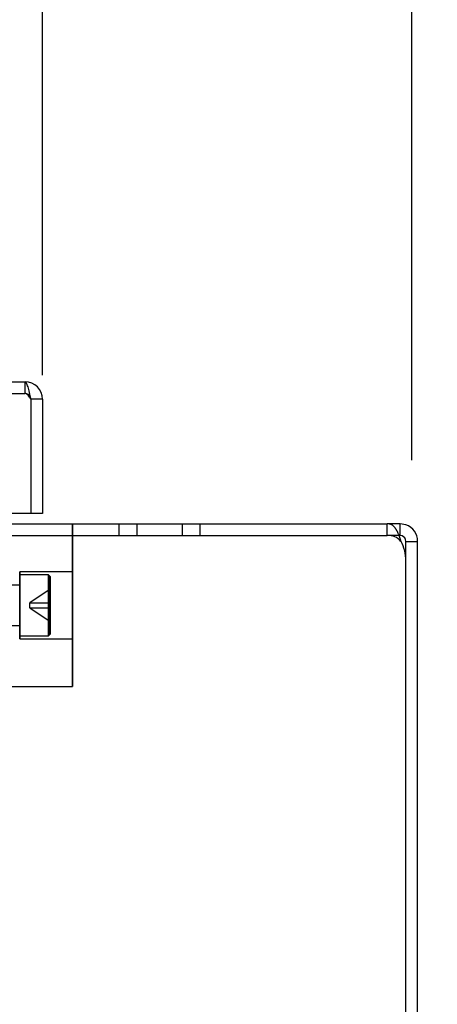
# Model space of a CAD drawing. Header units: inches. Extents: x 1 to 240, y -1 to 159.
# Tile 8 of 103: x 77 to 79.58, y 28.31 to 34.38. Entities that reach past the tile are written whole.
import ezdxf
from ezdxf.enums import TextEntityAlignment as Align
from ezdxf.lldxf.tags import DXFTag

# ---------------------------------------------------------------- set-up
doc = ezdxf.new("R2010")
doc.units = ezdxf.units.IN
doc.header["$MEASUREMENT"] = 0
for name, color, linetype in [('COM43552', 7, 'Continuous'), ('COM43581', 7, 'Continuous'), ('COM70657-10', 7, 'Continuous'), ('Default', 7, 'Continuous'), ('ROL87452', 7, 'Continuous'), ('SCS86714', 7, 'Continuous')]:
    doc.layers.add(name, color=color, linetype=linetype)
doc.styles.add('SEACAD_Times_New_Roman', font='times.ttf')
tags = doc.linetypes.add('HIDDEN2', pattern=[0.1875, 0.125, -0.0625]).pattern_tags.tags
tags[6:7] = [DXFTag(74, 4), DXFTag(75, 0), DXFTag(340, '0'), DXFTag(46, 0.0), DXFTag(50, 0.0), DXFTag(44, 0.0), DXFTag(45, 0.0)]
tags[4:5] = [DXFTag(74, 4), DXFTag(75, 0), DXFTag(340, '0'), DXFTag(46, 0.0), DXFTag(50, 0.0), DXFTag(44, 0.0), DXFTag(45, 0.0)]
doc.dimstyles.new('HAMMOND_(STH_-_240x160)', dxfattribs={"dimtxt": 1, "dimasz": 1.25, "dimexe": 0.5, "dimexo": 0.5, "dimgap": 0.25, "dimtad": 0, "dimtih": 1, "dimtoh": 1, "dimzin": 0, "dimdsep": 46, "dimtxsty": 'SEACAD_Times_New_Roman', "dimblk1": '_SE_FILLED', "dimblk2": '_SE_FILLED', "dimsah": 1, "dimcen": 0.5, "dimadec": 0, "dimazin": 0, "dimtfac": 0.8, "dimtofl": 0, "dimtmove": 0, "dimatfit": 3, "dimfxl": 1, "dimtolj": 1, "dimtzin": 0, "dimarcsym": 0})

# ---------------------------------------------------------------- blocks, each defined once
blk = doc.blocks.new('SE6')
at = {"layer": 'COM43552', "color": 7, "linetype": 'Continuous'}
for p, q in [((54.2117, 31.2703), (79.2685, 31.2703)), ((79.3834, 21.3783), (79.3834, 31.043))]:
    blk.add_line(p, q, dxfattribs=at)
at = {"layer": 'COM43552', "color": 7, "linetype": 'HIDDEN2'}
for p, q in [((79.2685, 31.1983), (79.2685, 31.2703)), ((54.2117, 31.1983), (79.2685, 31.1983))]:
    blk.add_line(p, q, dxfattribs=at)
blk.add_arc((79.2754, 31.0973), 0.1012, 39.94853, 93.9235, dxfattribs=at)
at = {"layer": 'COM43552', "color": 7, "linetype": 'Continuous'}
blk.add_arc((79.1334, 31.043), 0.25, 0, 28.51052, dxfattribs=at)
blk.add_open_spline([(79.3531, 31.1623), (79.3524, 31.1645), (79.3512, 31.1687), (79.3492, 31.175), (79.3472, 31.1812), (79.3452, 31.1873), (79.343, 31.1933), (79.3409, 31.1991), (79.3387, 31.2047), (79.3364, 31.2101), (79.3341, 31.2154), (79.3317, 31.2204), (79.3293, 31.2252), (79.3269, 31.2297), (79.3244, 31.234), (79.3218, 31.2381), (79.3192, 31.2419), (79.314, 31.2489), (79.3058, 31.2575), (79.2954, 31.2645), (79.2858, 31.2682), (79.2774, 31.27), (79.2714, 31.2702), (79.2685, 31.2703)], degree=3, knots=[0, 0, 0, 0, 0.034983, 0.069765, 0.10434, 0.138705, 0.172854, 0.206783, 0.240488, 0.273963, 0.307205, 0.340209, 0.372973, 0.405492, 0.437763, 0.469782, 0.501546, 0.533053, 0.656289, 0.775233, 0.85213, 0.927053, 1, 1, 1, 1], dxfattribs=at)
at = {"layer": 'COM43581', "color": 7, "linetype": 'HIDDEN2'}
for p, q in [((77.6154, 31.1983), (77.6154, 31.2703)), ((77.7249, 31.2703), (77.7249, 31.1983)), ((78.0059, 31.1983), (78.0059, 31.2703)), ((78.1154, 31.1983), (78.1154, 31.2703)), ((79.3474, 31.1983), (79.2685, 31.1983)), ((79.3834, 31.043), (79.3834, 31.1243))]:
    blk.add_line(p, q, dxfattribs=at)
at = {"layer": 'COM43581', "color": 7, "linetype": 'Continuous'}
for p, q in [((79.3474, 31.2703), (79.2685, 31.2703)), ((79.3474, 31.1983), (79.3474, 31.2703)), ((79.3833, 31.2642), (79.3474, 31.2703)), ((79.3594, 31.1963), (79.3474, 31.1983)), ((79.3834, 31.1623), (79.4554, 31.1623)), ((79.3834, 31.1243), (79.3834, 31.1623)), ((79.4554, 31.1243), (79.4554, 31.1623)), ((79.4554, 21.3423), (79.4554, 31.1243))]:
    blk.add_line(p, q, dxfattribs=at)
for radius in [0.108, 0.036]:
    blk.add_arc((79.3474, 31.1623), radius, 0, 70.54801, dxfattribs=at)
at = {"layer": 'COM70657-10', "color": 7, "linetype": 'Continuous'}
for p, q in [((55.1264, 32.1454), (77.0354, 32.1454)), ((77.0713, 32.0374), (77.0713, 31.3334)), ((77.1434, 32.0374), (77.0714, 32.0374)), ((77.0714, 32.0374), (77.0714, 31.3334)), ((77.1434, 32.0374), (77.1434, 31.3334)), ((77.0713, 31.3334), (55.0905, 31.3334)), ((77.1434, 31.3334), (77.0714, 31.3334))]:
    blk.add_line(p, q, dxfattribs=at)
at = {"layer": 'COM70657-10', "color": 7, "linetype": 'HIDDEN2'}
for p, q in [((77.0354, 32.0734), (77.0354, 32.1454)), ((55.1264, 32.0734), (77.0354, 32.0734))]:
    blk.add_line(p, q, dxfattribs=at)
at = {"layer": 'COM70657-10', "color": 7, "linetype": 'Continuous'}
for radius, end in [(0.108, 90), (0.036, 24.02227)]:
    blk.add_arc((77.0354, 32.0374), radius, 0, end, dxfattribs=at)
at = {"layer": 'COM70657-10', "color": 7, "linetype": 'HIDDEN2'}
blk.add_arc((77.0354, 32.0374), 0.036, 24.02227, 90, dxfattribs=at)
at = {"layer": 'COM70657-10', "color": 7, "linetype": 'Continuous'}
blk.add_open_spline([(77.0713, 32.0374), (77.0683, 32.0516), (77.0653, 32.0657), (77.0593, 32.0918), (77.0563, 32.1038), (77.0503, 32.1238), (77.0473, 32.1318), (77.0414, 32.1426), (77.0384, 32.1454), (77.0354, 32.1454)], degree=3, knots=[0, 0, 0, 0, 0.25, 0.25, 0.5, 0.5, 0.75, 0.75, 1, 1, 1, 1], dxfattribs=at)
at = {"layer": 'COM70657-10', "color": 7, "linetype": 'HIDDEN2'}
blk.add_open_spline([(77.0713, 32.0374), (77.0683, 32.0422), (77.0653, 32.0469), (77.0593, 32.0556), (77.0563, 32.0596), (77.0503, 32.0662), (77.0473, 32.0689), (77.0414, 32.0725), (77.0384, 32.0734), (77.0354, 32.0734)], degree=3, knots=[0, 0, 0, 0, 0.25, 0.25, 0.5, 0.5, 0.75, 0.75, 1, 1, 1, 1], dxfattribs=at)
at = {"layer": 'ROL87452', "color": 7, "linetype": 'HIDDEN2'}
for p, q in [((77.3279, 31.2684), (76.7029, 31.2684)), ((77.3274, 30.2684), (77.3274, 31.2684)), ((77.3279, 31.2684), (77.3279, 30.2684)), ((77.0024, 30.9749), (77.0024, 30.5619)), ((77.0029, 30.9749), (77.0024, 30.9749)), ((77.0029, 30.5619), (77.0029, 30.9749)), ((77.3279, 30.9749), (77.0029, 30.9749)), ((77.0029, 30.8934), (76.7029, 30.8934)), ((76.7029, 30.6434), (77.0029, 30.6434)), ((77.0024, 30.5619), (77.0029, 30.5619)), ((77.0029, 30.5619), (77.3279, 30.5619)), ((76.7029, 30.2684), (77.3279, 30.2684))]:
    blk.add_line(p, q, dxfattribs=at)
at = {"layer": 'SCS86714', "color": 7, "linetype": 'HIDDEN2'}
for p, q in [((77.0029, 30.9559), (77.0024, 30.9559)), ((77.1804, 30.9559), (77.0029, 30.9559)), ((77.1799, 30.5809), (77.1799, 30.9559)), ((77.1899, 30.9459), (77.1799, 30.9559)), ((77.1804, 30.9559), (77.1804, 30.5809)), ((77.1904, 30.9459), (77.1804, 30.9559)), ((77.1899, 30.9459), (77.1899, 30.5909)), ((77.1904, 30.5909), (77.1904, 30.9459)), ((77.0029, 30.8934), (76.6279, 30.8934)), ((77.1899, 30.8674), (77.0649, 30.7834)), ((77.1904, 30.8674), (77.0654, 30.7834)), ((77.0649, 30.7834), (77.0654, 30.7834)), ((77.0649, 30.7534), (77.0649, 30.7834)), ((77.0649, 30.7534), (77.0654, 30.7534)), ((77.0649, 30.7534), (77.1899, 30.6694)), ((77.0654, 30.7834), (77.1904, 30.7834)), ((77.0654, 30.7534), (77.0654, 30.7834)), ((77.0654, 30.7534), (77.1904, 30.7534)), ((77.0654, 30.7534), (77.1904, 30.6694)), ((76.6279, 30.6434), (77.0029, 30.6434)), ((77.0024, 30.5809), (77.0029, 30.5809)), ((77.0029, 30.5809), (77.1804, 30.5809)), ((77.1799, 30.5809), (77.1899, 30.5909)), ((77.1804, 30.5809), (77.1904, 30.5909))]:
    blk.add_line(p, q, dxfattribs=at)
blk = doc.blocks.new('DMBLK2879')
at = {"layer": 'Default', "linetype": 'Continuous'}
for points in [[(56.2684, 39.4783), (55.0184, 39.2699), (56.2684, 39.0616)], [(75.8934, 39.4783), (75.8934, 39.0616), (77.1434, 39.2699)]]:
    blk.add_hatch(color=7, dxfattribs=at).paths.add_polyline_path(points)
at = {"layer": 'Default', "color": 7, "linetype": 'Continuous'}
for p, q in [((55.0184, 32.5374), (55.0184, 39.7699)), ((77.1434, 32.1854), (77.1434, 39.7699)), ((55.0184, 39.2699), (63.6337, 39.2699)), ((68.528, 39.2699), (77.1434, 39.2699))]:
    blk.add_line(p, q, dxfattribs=at)
at = {"layer": 'Default', "color": 7, "linetype": 'Continuous', "style": 'SEACAD_Times_New_Roman'}
for s, p in [('22.13', (64.3747, 39.7699)), ('DOOR', (63.9837, 38.2699))]:
    blk.add_text(s, height=1, dxfattribs=at).set_placement(p, align=Align.TOP_LEFT)
blk = doc.blocks.new('_SE_FILLED')
at = {"color": 0}
blk.add_line((0, 0), (-1, 0), dxfattribs=at)
blk.add_solid([(0, 0), (-1, -0.1665), (-1, 0.1665), (0, 0)], dxfattribs=at)
blk = doc.blocks.new('DMBLK2880')
at = {"layer": 'Default', "linetype": 'Continuous'}
for points in [[(75.8934, 39.4783), (75.8934, 39.0616), (77.1434, 39.2699)], [(80.6694, 39.4783), (79.4194, 39.2699), (80.6694, 39.0616)]]:
    blk.add_hatch(color=7, dxfattribs=at).paths.add_polyline_path(points)
at = {"layer": 'Default', "color": 7, "linetype": 'Continuous'}
for p, q in [((77.1434, 32.1854), (77.1434, 39.7699)), ((79.4194, 31.6623), (79.4194, 39.7699)), ((74.6434, 39.2699), (77.1434, 39.2699)), ((79.4194, 39.2699), (80.7183, 39.2699)), ((80.7183, 39.2699), (81.2183, 39.2699))]:
    blk.add_line(p, q, dxfattribs=at)
at = {"layer": 'Default', "color": 7, "linetype": 'Continuous', "style": 'SEACAD_Times_New_Roman'}
blk.add_text('2.28', height=1, dxfattribs=at).set_placement((81.5683, 39.7699), align=Align.TOP_LEFT)

msp = doc.modelspace()

# ---------------------------------------------------------------- block references
at = {"layer": 'Default'}
msp.add_blockref('SE6', (0, 0), dxfattribs=at)

# ---------------------------------------------------------------- dimensions: what is measured, and where the dimension line sits
at = {"layer": 'Default', "color": 7, "linetype": 'Continuous'}
dim = msp.add_linear_dim(base=(77.1433793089, 39.2699213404), p1=(55.0183793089, 32.0374444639), p2=(77.1433793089, 31.6854444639), text='\\A1;<>\\PDOOR', dimstyle='HAMMOND_(STH_-_240x160)', dxfattribs=at)
dim.commit()
dim.dimension.update_dxf_attribs({"geometry": 'DMBLK2879', "text_midpoint": (66.080879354, 39.2699213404), "dimtype": 160})
dim = msp.add_linear_dim(base=(79.4194, 39.2699), p1=(77.1434, 31.6854), p2=(79.4194, 31.1623), text='\\A1;<>', dimstyle='HAMMOND_(STH_-_240x160)', override={"dimtmove": 1}, dxfattribs=at)
dim.commit()
dim.dimension.update_dxf_attribs({"geometry": 'DMBLK2880', "text_midpoint": (81.2183, 39.2699), "dimtype": 160})

doc.saveas('drawing.dxf')
